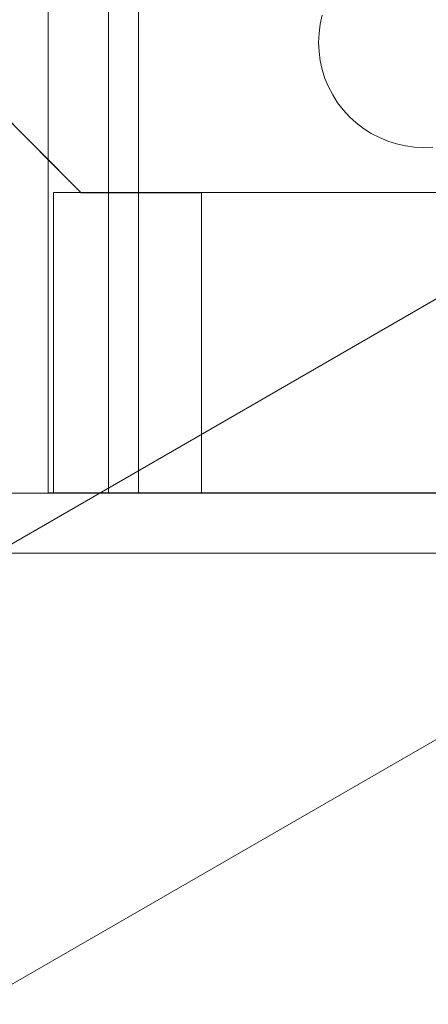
# Model space of a CAD drawing. Header units: inches. Extents: x -412 to -304, y -62 to 18.
# Tile 42 of 256: x -361.201 to -360.665, y -49.185 to -47.894. Entities that reach past the tile are written whole.
import ezdxf

# ---------------------------------------------------------------- set-up
doc = ezdxf.new("R2010")
doc.units = ezdxf.units.IN
doc.header["$LTSCALE"] = 32
doc.header["$MEASUREMENT"] = 0
doc.linetypes.add('Dash Style-1', pattern=[0.083328, 0.041656, -0.041672])
for name, color, linetype, lineweight in [('Black', 7, 'Continuous', 18), ('DashLine', 7, 'Continuous', 13), ('DashLineFill', 7, 'Dash Style-1', 13), ('Drawing', 7, 'Continuous', 18), ('Metal_HtAdjMech', 7, 'Continuous', 18), ('Metal_MP', 7, 'Continuous', 5), ('None', 7, 'Continuous', 18), ('SolidLine', 7, 'Continuous', 15), ('Wood_1-H', 7, 'Continuous', 13)]:
    doc.layers.add(name, color=color, linetype=linetype, lineweight=lineweight)

# ---------------------------------------------------------------- blocks, each defined once
blk = doc.blocks.new('Group-20')
at = {"layer": 'Black'}
for points in [[(-34.5479, 16.5361, 28.9791), (34.5479, 16.5361, 28.9791), (34.5479, -16.5361, 28.9791), (-34.5479, -16.5361, 28.9791)], [(-34.5479, 16.5361, 27.7008), (34.5479, 16.5361, 27.7008), (34.5479, -16.5361, 27.7008), (-34.5479, -16.5361, 27.7008)]]:
    blk.add_3dface(points, dxfattribs=at)
at = {"layer": 'Wood_1-H'}
for points in [[(-35.9649, 17.9531, 28.9988), (35.9649, 17.9531, 28.9988), (35.9649, -17.9531, 28.9988), (-35.9649, -17.9531, 28.9988)], [(-35.9649, 17.9531, 28.9791), (35.9649, 17.9531, 28.9791), (35.9649, -17.9531, 28.9791), (-35.9649, -17.9531, 28.9791)]]:
    blk.add_3dface(points, dxfattribs=at)
blk = doc.blocks.new('MP-Leg-502-89 (3D)')
at = {"layer": 'Metal_MP', "invisible_edges": 8}
for points in [[(-1.8444, 0.25, 5.2951), (-19.271, 0.25, 1.8125), (-19.271, -0.25, 1.8125), (-1.8444, -0.25, 5.2951)], [(-1.8444, -0.25, 2.3026), (-19.271, -0.25, 0.3125), (-19.271, 0.25, 0.3125), (-1.8444, 0.25, 2.3026)]]:
    blk.add_3dface(points, dxfattribs=at)
at = {"layer": 'Metal_MP'}
for points in [[(-1.8444, 0.25, 5.2951), (-1.8444, 0.25, 2.3026), (-19.271, 0.25, 0.3125), (-19.271, 0.25, 1.8125)], [(-1.8444, -0.25, 2.3026), (-1.8444, -0.25, 5.2951), (-19.271, -0.25, 1.8125), (-19.271, -0.25, 0.3125)]]:
    blk.add_3dface(points, dxfattribs=at)
blk = doc.blocks.new('MPHtAdjLeg-16 (3D)')
at = {"layer": 'DashLine', "color": 7, "rotation": 59.99999999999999}
blk.add_blockref('MP-Leg-502-89 (3D)', (0, 0), dxfattribs=at)
blk = doc.blocks.new('MpHtAdjBase-3 (3D)')
at = {"layer": 'Black', "color": 7, "xscale": -1}
blk.add_blockref('MPHtAdjLeg-16 (3D)', (21.5551, 0), dxfattribs=at)
blk = doc.blocks.new('TEK04-FrameB (3D)')
at = {"layer": 'Metal_HtAdjMech'}
for points, invisible_edges in [([(0, 0.4917, 11.5064), (8.3622, 0.4917, 11.5064), (8.3622, 0.4921, 11.4961), (0, 0.4921, 11.4961)], 1), ([(6.5846, 0.4921, 10.8511), (0, 0.4921, 10.1575), (1.4841, 0.4921, 10.6705), (1.5114, 0.4921, 10.6741)], 11), ([(1.5114, 0.4921, 11.2944), (1.4841, 0.4921, 11.298), (0, 0.4921, 11.4961), (8.3622, 0.4921, 11.4961)], 10), ([(0, 0.4921, 10.1575), (1.3752, 0.4921, 10.68), (1.402, 0.4921, 10.6741)], 9), ([(0, 0.4921, 10.1575), (1.1429, 0.4921, 10.9568), (1.1465, 0.4921, 10.9296)], 9), ([(0, 0.4921, 11.4961), (1.1525, 0.4921, 11.0658), (1.1465, 0.4921, 11.0389)], 9), ([(0, 0.4921, 10.1575), (1.4567, 0.4921, 10.6693), (1.4841, 0.4921, 10.6705)], 9), ([(0, 0.4921, 10.1575), (1.349, 0.4921, 10.6883), (1.3752, 0.4921, 10.68)], 9), ([(0, 0.4921, 10.1575), (1.2992, 0.4921, 10.7115), (1.3236, 0.4921, 10.6988)], 9), ([(0, 0.4921, 10.1575), (1.2542, 0.4921, 10.743), (1.276, 0.4921, 10.7263)], 9), ([(0, 0.4921, 10.1575), (1.1607, 0.4921, 10.8765), (1.1712, 0.4921, 10.8511)], 9), ([(0, 0.4921, 10.1575), (0, 0.4921, 11.4961), (1.1417, 0.4921, 10.9843), (1.1429, 0.4921, 10.9568)], 10), ([(1.1465, 0.4921, 11.0389), (1.1429, 0.4921, 11.0117), (0, 0.4921, 11.4961)], 10), ([(0, 0.4921, 11.4961), (1.2542, 0.4921, 11.2255), (1.234, 0.4921, 11.207)], 9), ([(0, 0.4921, 11.4961), (1.349, 0.4921, 11.2802), (1.3236, 0.4921, 11.2697)], 9), ([(0, 0.4921, 10.1575), (6.8426, 0.4921, 10.6705), (6.8701, 0.4921, 10.6693)], 9), ([(1.402, 0.4921, 10.6741), (1.4292, 0.4921, 10.6705), (0, 0.4921, 10.1575)], 10), ([(1.276, 0.4921, 10.7263), (1.2992, 0.4921, 10.7115), (0, 0.4921, 10.1575)], 10), ([(0, 0.4921, 10.1575), (1.1525, 0.4921, 10.9027), (1.1607, 0.4921, 10.8765)], 9), ([(1.1429, 0.4921, 11.0117), (1.1417, 0.4921, 10.9843), (0, 0.4921, 11.4961)], 10), ([(0, 0.4921, 11.4961), (1.1987, 0.4921, 11.1649), (1.1839, 0.4921, 11.1417)], 9), ([(0, 0.4921, 11.4961), (1.276, 0.4921, 11.2423), (1.2542, 0.4921, 11.2255)], 9), ([(1.3236, 0.4921, 11.2697), (1.2992, 0.4921, 11.257), (0, 0.4921, 11.4961)], 10), ([(0, 0.4921, 10.1575), (6.8154, 0.4921, 10.6741), (6.8426, 0.4921, 10.6705)], 9), ([(6.8701, 0.4921, 10.6693), (20.5709, 0.4921, 10.1575), (0, 0.4921, 10.1575)], 9), ([(0, 0.4921, 10.1575), (6.6894, 0.4921, 10.7263), (6.7126, 0.4921, 10.7115)], 9), ([(1.4841, 0.4921, 11.298), (1.4567, 0.4921, 11.2992), (0, 0.4921, 11.4961)], 10), ([(1.3236, 0.4921, 10.6988), (1.349, 0.4921, 10.6883), (0, 0.4921, 10.1575)], 10), ([(1.1465, 0.4921, 10.9296), (1.1525, 0.4921, 10.9027), (0, 0.4921, 10.1575)], 10), ([(0, 0.4921, 11.4961), (1.1712, 0.4921, 11.1174), (1.1607, 0.4921, 11.092)], 9), ([(0, 0.4921, 11.4961), (1.2154, 0.4921, 11.1867), (1.1987, 0.4921, 11.1649)], 9), ([(1.2992, 0.4921, 11.257), (1.276, 0.4921, 11.2423), (0, 0.4921, 11.4961)], 10), ([(0, 0.4921, 11.4961), (1.402, 0.4921, 11.2944), (1.3752, 0.4921, 11.2885)], 9), ([(0, 0.4921, 11.4961), (1.4567, 0.4921, 11.2992), (1.4292, 0.4921, 11.298)], 9), ([(0, 0.4921, 10.1575), (6.7624, 0.4921, 10.6883), (6.7886, 0.4921, 10.68)], 9), ([(6.7126, 0.4921, 10.7115), (6.737, 0.4921, 10.6988), (0, 0.4921, 10.1575)], 10), ([(6.737, 0.4921, 10.6988), (6.7624, 0.4921, 10.6883), (0, 0.4921, 10.1575)], 10), ([(1.4292, 0.4921, 10.6705), (1.4567, 0.4921, 10.6693), (0, 0.4921, 10.1575)], 10), ([(0, 0.4921, 10.1575), (1.1839, 0.4921, 10.8268), (1.1987, 0.4921, 10.8036)], 9), ([(1.1607, 0.4921, 11.092), (1.1525, 0.4921, 11.0658), (0, 0.4921, 11.4961)], 10), ([(1.234, 0.4921, 11.207), (1.2154, 0.4921, 11.1867), (0, 0.4921, 11.4961)], 10), ([(1.4292, 0.4921, 11.298), (1.402, 0.4921, 11.2944), (0, 0.4921, 11.4961)], 10), ([(1.3752, 0.4921, 11.2885), (1.349, 0.4921, 11.2802), (0, 0.4921, 11.4961)], 10), ([(6.7886, 0.4921, 10.68), (6.8154, 0.4921, 10.6741), (0, 0.4921, 10.1575)], 10), ([(0, 0.4921, 10.1575), (1.2154, 0.4921, 10.7818), (1.234, 0.4921, 10.7615)], 9), ([(1.1712, 0.4921, 10.8511), (1.1839, 0.4921, 10.8268), (0, 0.4921, 10.1575)], 10), ([(0, 0.4921, 10.1575), (6.6474, 0.4921, 10.7615), (6.6676, 0.4921, 10.743)], 9), ([(0, 0.4921, 10.1575), (6.6121, 0.4921, 10.8036), (6.6288, 0.4921, 10.7818)], 9), ([(0, 0.4921, 10.1575), (6.5846, 0.4921, 10.8511), (6.5973, 0.4921, 10.8268)], 9), ([(1.234, 0.4921, 10.7615), (1.2542, 0.4921, 10.743), (0, 0.4921, 10.1575)], 10), ([(1.1839, 0.4921, 11.1417), (1.1712, 0.4921, 11.1174), (0, 0.4921, 11.4961)], 10), ([(6.6676, 0.4921, 10.743), (6.6894, 0.4921, 10.7263), (0, 0.4921, 10.1575)], 10), ([(6.5973, 0.4921, 10.8268), (6.6121, 0.4921, 10.8036), (0, 0.4921, 10.1575)], 10), ([(1.1987, 0.4921, 10.8036), (1.2154, 0.4921, 10.7818), (0, 0.4921, 10.1575)], 10), ([(6.6288, 0.4921, 10.7818), (6.6474, 0.4921, 10.7615), (0, 0.4921, 10.1575)], 10), ([(0, 0.4921, 10.1575), (20.5709, 0.4921, 10.1575), (20.5709, 0.4917, 10.1472), (0, 0.4917, 10.1472)], 4), ([(0, 0.4921, 11.4961), (0, 0.4921, 10.1575), (0, 0.4134, 10.1575), (0, 0.4134, 11.4961)], 10), ([(0, 0.4921, 10.1575), (0, 0.4917, 10.1472), (0, 0.4132, 10.154), (0, 0.4134, 10.1575)], 10), ([(0, 0.4134, 11.4961), (0, 0.4132, 11.4995), (0, 0.4917, 11.5064), (0, 0.4921, 11.4961)], 10), ([(0, 0.4903, 11.5166), (8.3622, 0.4903, 11.5166), (8.3622, 0.4917, 11.5064), (0, 0.4917, 11.5064)], 5), ([(0, 0.4917, 10.1472), (20.5709, 0.4917, 10.1472), (20.5709, 0.4903, 10.137), (0, 0.4903, 10.137)], 5), ([(0, 0.4903, 11.5166), (0, 0.4917, 11.5064), (0, 0.4132, 11.4995), (0, 0.4128, 11.5029)], 10), ([(0, 0.4128, 10.1506), (0, 0.4132, 10.154), (0, 0.4917, 10.1472), (0, 0.4903, 10.137)], 10), ([(0, 0.4881, 11.5266), (8.3622, 0.4881, 11.5266), (8.3622, 0.4903, 11.5166), (0, 0.4903, 11.5166)], 5), ([(0, 0.4903, 10.137), (20.5709, 0.4903, 10.137), (20.5709, 0.4881, 10.1269), (0, 0.4881, 10.1269)], 5), ([(0, 0.4128, 11.5029), (0, 0.412, 11.5063), (0, 0.4881, 11.5266), (0, 0.4903, 11.5166)], 10), ([(0, 0.4903, 10.137), (0, 0.4881, 10.1269), (0, 0.412, 10.1473), (0, 0.4128, 10.1506)], 10), ([(8.3622, 0.4881, 11.5266), (0, 0.4881, 11.5266), (0.3937, 0.4854, 11.5354)], 11), ([(0, 0.4881, 11.5266), (0, 0.4854, 11.5354), (0.3937, 0.4854, 11.5354)], 8), ([(0, 0.4881, 10.1269), (20.5709, 0.4881, 10.1269), (20.5709, 0.485, 10.1171), (0, 0.485, 10.1171)], 5), ([(0, 0.4854, 11.5354), (0, 0.4881, 11.5266), (0, 0.412, 11.5063), (0, 0.411, 11.5095)], 10), ([(0, 0.411, 10.144), (0, 0.412, 10.1473), (0, 0.4881, 10.1269), (0, 0.485, 10.1171)], 10), ([(0, 0.4854, 11.5354), (0, 0.4063, 11.5186), (0, 0.4042, 11.5214)], 9), ([(0, 0.4854, 11.5354), (0, 0.4097, 11.5127), (0, 0.4081, 11.5157)], 9), ([(0, 0.4854, 11.5354), (0, 0.3809, 11.5348), (0, 0.3774, 11.5353)], 9), ([(0, 0.4854, 11.5354), (0, 0.3875, 11.5331), (0, 0.3842, 11.5341)], 9), ([(0, 0.4854, 11.5354), (0, 0.3966, 11.5283), (0, 0.3937, 11.5302)], 9), ([(0, 0.4081, 11.5157), (0, 0.4063, 11.5186), (0, 0.4854, 11.5354)], 10), ([(0, 0.3842, 11.5341), (0, 0.3809, 11.5348), (0, 0.4854, 11.5354)], 10), ([(0, 0.3937, 11.5302), (0, 0.3907, 11.5317), (0, 0.4854, 11.5354)], 10), ([(0, 0.411, 11.5095), (0, 0.4097, 11.5127), (0, 0.4854, 11.5354)], 10), ([(0, 0.3907, 11.5317), (0, 0.3875, 11.5331), (0, 0.4854, 11.5354)], 10), ([(0, 0.4854, 11.5354), (0, 0.4019, 11.5239), (0, 0.3993, 11.5262)], 9), ([(0, 0.3993, 11.5262), (0, 0.3966, 11.5283), (0, 0.4854, 11.5354)], 10), ([(0, 0.4042, 11.5214), (0, 0.4019, 11.5239), (0, 0.4854, 11.5354)], 10), ([(0, 0.3774, 11.5353), (0, 0.374, 11.5354), (0, 0.4854, 11.5354)], 8), ([(0, 0.485, 10.1171), (20.5709, 0.485, 10.1171), (20.5709, 0.4811, 10.1076), (0, 0.4811, 10.1076)], 5), ([(0, 0.485, 10.1171), (0, 0.4811, 10.1076), (0, 0.4097, 10.1408), (0, 0.411, 10.144)], 10), ([(0, 0.4811, 10.1076), (20.5709, 0.4811, 10.1076), (20.5709, 0.4763, 10.0984), (0, 0.4763, 10.0984)], 5), ([(0, 0.4081, 10.1378), (0, 0.4097, 10.1408), (0, 0.4811, 10.1076), (0, 0.4763, 10.0984)], 10), ([(0.3937, 0.4854, 11.5354), (8.3622, 0.485, 11.5365), (8.3622, 0.4881, 11.5266)], 9), ([(0.3937, 0.485, 11.5365), (0.3937, 0.4854, 11.5354), (0.3937, 0.374, 11.5354)], 8), ([(0.3937, 0.4854, 11.5354), (0.3937, 0.485, 11.5365), (8.3622, 0.485, 11.5365)], 10), ([(0.3937, 0.4763, 11.5551), (0.3937, 0.4811, 11.546), (0.3937, 0.485, 11.5365), (0.3937, 0.374, 11.5354)], 12), ([(0.3937, 0.4811, 11.546), (8.3622, 0.4811, 11.546), (8.3622, 0.485, 11.5365), (0.3937, 0.485, 11.5365)], 5), ([(0.3937, 0.4763, 11.5551), (8.3622, 0.4763, 11.5551), (8.3622, 0.4811, 11.546), (0.3937, 0.4811, 11.546)], 5), ([(0, 0.4763, 10.0984), (20.5709, 0.4763, 10.0984), (20.5709, 0.4708, 10.0897), (0, 0.4708, 10.0897)], 5), ([(0, 0.4763, 10.0984), (0, 0.4708, 10.0897), (0, 0.4063, 10.1349), (0, 0.4081, 10.1378)], 10), ([(0, 0.4708, 10.0897), (20.5709, 0.4708, 10.0897), (20.5709, 0.4645, 10.0816), (0, 0.4645, 10.0816)], 5), ([(0, 0.4042, 10.1322), (0, 0.4063, 10.1349), (0, 0.4708, 10.0897), (0, 0.4645, 10.0816)], 10), ([(0.3937, 0.4708, 11.5638), (0.3937, 0.4763, 11.5551), (0.3937, 0.374, 11.5354)], 10), ([(0.3937, 0.4708, 11.5638), (8.3622, 0.4708, 11.5638), (8.3622, 0.4763, 11.5551), (0.3937, 0.4763, 11.5551)], 5), ([(0.3937, 0.374, 11.5354), (0.3937, 0.4575, 11.5796), (0.3937, 0.4645, 11.572), (0.3937, 0.4708, 11.5638)], 9), ([(0.3937, 0.4645, 11.572), (8.3622, 0.4645, 11.572), (8.3622, 0.4708, 11.5638), (0.3937, 0.4708, 11.5638)], 5), ([(0, 0.4645, 10.0816), (20.5709, 0.4645, 10.0816), (20.5709, 0.4575, 10.074), (0, 0.4575, 10.074)], 5), ([(0, 0.4645, 10.0816), (0, 0.4575, 10.074), (0, 0.4019, 10.1296), (0, 0.4042, 10.1322)], 10), ([(0, 0.4575, 10.074), (20.5709, 0.4575, 10.074), (20.5709, 0.4499, 10.067), (0, 0.4499, 10.067)], 5), ([(0, 0.3993, 10.1273), (0, 0.4019, 10.1296), (0, 0.4575, 10.074), (0, 0.4499, 10.067)], 10), ([(0.3937, 0.4575, 11.5796), (8.3622, 0.4575, 11.5796), (8.3622, 0.4645, 11.572), (0.3937, 0.4645, 11.572)], 5), ([(0.3937, 0.374, 11.5354), (0.3937, 0.4418, 11.5928), (0.3937, 0.4499, 11.5865), (0.3937, 0.4575, 11.5796)], 9), ([(0.3937, 0.4499, 11.5865), (8.3622, 0.4499, 11.5865), (8.3622, 0.4575, 11.5796), (0.3937, 0.4575, 11.5796)], 5), ([(0, 0.4499, 10.067), (20.5709, 0.4499, 10.067), (20.5709, 0.4418, 10.0607), (0, 0.4418, 10.0607)], 5), ([(0, 0.4499, 10.067), (0, 0.4418, 10.0607), (0, 0.3966, 10.1252), (0, 0.3993, 10.1273)], 10), ([(0, 0.4418, 10.0607), (20.5709, 0.4418, 10.0607), (20.5709, 0.4331, 10.0552), (0, 0.4331, 10.0552)], 5), ([(0, 0.3937, 10.1234), (0, 0.3966, 10.1252), (0, 0.4418, 10.0607), (0, 0.4331, 10.0552)], 10), ([(0.3937, 0.4418, 11.5928), (8.3622, 0.4418, 11.5928), (8.3622, 0.4499, 11.5865), (0.3937, 0.4499, 11.5865)], 5), ([(0.3937, 0.4331, 11.5983), (0.3937, 0.4418, 11.5928), (0.3937, 0.374, 11.5354)], 10), ([(0.3937, 0.4331, 11.5983), (8.3622, 0.4331, 11.5983), (8.3622, 0.4418, 11.5928), (0.3937, 0.4418, 11.5928)], 5), ([(0, 0.4331, 10.0552), (20.5709, 0.4331, 10.0552), (20.5709, 0.4239, 10.0504), (0, 0.4239, 10.0504)], 5), ([(0, 0.4331, 10.0552), (0, 0.4239, 10.0504), (0, 0.3907, 10.1218), (0, 0.3937, 10.1234)], 10), ([(0.3937, 0.374, 11.5354), (0.3937, 0.4144, 11.6071), (0.3937, 0.4239, 11.6031), (0.3937, 0.4331, 11.5983)], 9), ([(0.3937, 0.4239, 11.6031), (8.3622, 0.4239, 11.6031), (8.3622, 0.4331, 11.5983), (0.3937, 0.4331, 11.5983)], 5), ([(0, 0.4239, 10.0504), (20.5709, 0.4239, 10.0504), (20.5709, 0.4144, 10.0465), (0, 0.4144, 10.0465)], 5), ([(0, 0.4239, 10.0504), (0, 0.4144, 10.0465), (0, 0.3875, 10.1205), (0, 0.3907, 10.1218)], 10), ([(0, 0.4144, 10.0465), (20.5709, 0.4144, 10.0465), (20.5709, 0.4046, 10.0434), (0, 0.4046, 10.0434)], 5), ([(0, 0.3842, 10.1195), (0, 0.3875, 10.1205), (0, 0.4144, 10.0465), (0, 0.4046, 10.0434)], 10), ([(0, 0.4134, 11.4961), (8.3622, 0.4134, 11.4961), (8.3622, 0.4132, 11.4995), (0, 0.4132, 11.4995)], 4), ([(0, 0.4134, 11.4961), (1.4567, 0.4134, 11.2992), (1.4841, 0.4134, 11.298)], 9), ([(0, 0.4134, 11.4961), (1.349, 0.4134, 11.2802), (1.3752, 0.4134, 11.2885)], 9), ([(0, 0.4134, 11.4961), (1.1429, 0.4134, 11.0117), (1.1465, 0.4134, 11.0389)], 9), ([(0, 0.4134, 10.1575), (1.1525, 0.4134, 10.9027), (1.1465, 0.4134, 10.9296)], 9), ([(1.4841, 0.4134, 11.298), (6.5563, 0.4134, 11.0117), (0, 0.4134, 11.4961)], 11), ([(1.3752, 0.4134, 11.2885), (1.402, 0.4134, 11.2944), (0, 0.4134, 11.4961)], 10), ([(0, 0.4134, 11.4961), (1.2992, 0.4134, 11.257), (1.3236, 0.4134, 11.2697)], 9), ([(0, 0.4134, 11.4961), (1.2154, 0.4134, 11.1867), (1.234, 0.4134, 11.207)], 9), ([(0, 0.4134, 11.4961), (1.1417, 0.4134, 10.9843), (1.1429, 0.4134, 11.0117)], 9), ([(1.1465, 0.4134, 10.9296), (1.1429, 0.4134, 10.9568), (0, 0.4134, 10.1575)], 10), ([(0, 0.4134, 10.1575), (1.1839, 0.4134, 10.8268), (1.1712, 0.4134, 10.8511)], 9), ([(0, 0.4134, 11.4961), (6.8154, 0.4134, 11.2944), (6.8426, 0.4134, 11.298)], 9), ([(0, 0.4134, 11.4961), (6.6894, 0.4134, 11.2423), (6.7126, 0.4134, 11.257)], 9), ([(0, 0.4134, 11.4961), (6.5563, 0.4134, 11.0117), (6.5599, 0.4134, 11.0389)], 9), ([(1.402, 0.4134, 11.2944), (1.4292, 0.4134, 11.298), (0, 0.4134, 11.4961)], 10), ([(0, 0.4134, 11.4961), (1.276, 0.4134, 11.2423), (1.2992, 0.4134, 11.257)], 9), ([(1.234, 0.4134, 11.207), (1.2542, 0.4134, 11.2255), (0, 0.4134, 11.4961)], 10), ([(1.1429, 0.4134, 10.9568), (1.1417, 0.4134, 10.9843), (0, 0.4134, 11.4961), (0, 0.4134, 10.1575)], 10), ([(1.1712, 0.4134, 10.8511), (1.1607, 0.4134, 10.8765), (0, 0.4134, 10.1575)], 10), ([(6.8426, 0.4134, 11.298), (8.3622, 0.4134, 11.4961), (0, 0.4134, 11.4961)], 9), ([(0, 0.4134, 11.4961), (6.7624, 0.4134, 11.2802), (6.7886, 0.4134, 11.2885)], 9), ([(6.7126, 0.4134, 11.257), (6.737, 0.4134, 11.2697), (0, 0.4134, 11.4961)], 10), ([(6.737, 0.4134, 11.2697), (6.7624, 0.4134, 11.2802), (0, 0.4134, 11.4961)], 10), ([(6.5599, 0.4134, 11.0389), (6.5659, 0.4134, 11.0658), (0, 0.4134, 11.4961)], 10), ([(6.5659, 0.4134, 11.0658), (6.5741, 0.4134, 11.092), (0, 0.4134, 11.4961)], 10), ([(1.4292, 0.4134, 11.298), (1.4567, 0.4134, 11.2992), (0, 0.4134, 11.4961)], 10), ([(1.2542, 0.4134, 11.2255), (1.276, 0.4134, 11.2423), (0, 0.4134, 11.4961)], 10), ([(0, 0.4134, 11.4961), (1.1712, 0.4134, 11.1174), (1.1839, 0.4134, 11.1417)], 9), ([(0, 0.4134, 11.4961), (1.1525, 0.4134, 11.0658), (1.1607, 0.4134, 11.092)], 9), ([(1.1607, 0.4134, 10.8765), (1.1525, 0.4134, 10.9027), (0, 0.4134, 10.1575)], 10), ([(6.7886, 0.4134, 11.2885), (6.8154, 0.4134, 11.2944), (0, 0.4134, 11.4961)], 10), ([(0, 0.4134, 11.4961), (6.5973, 0.4134, 11.1417), (6.6121, 0.4134, 11.1649)], 9), ([(1.3236, 0.4134, 11.2697), (1.349, 0.4134, 11.2802), (0, 0.4134, 11.4961)], 10), ([(1.1839, 0.4134, 11.1417), (1.1987, 0.4134, 11.1649), (0, 0.4134, 11.4961)], 10), ([(1.1465, 0.4134, 11.0389), (1.1525, 0.4134, 11.0658), (0, 0.4134, 11.4961)], 10), ([(0, 0.4134, 10.1575), (1.2154, 0.4134, 10.7818), (1.1987, 0.4134, 10.8036)], 9), ([(0, 0.4134, 10.1575), (1.4292, 0.4134, 10.6705), (1.402, 0.4134, 10.6741)], 9), ([(0, 0.4134, 11.4961), (6.6474, 0.4134, 11.207), (6.6676, 0.4134, 11.2255)], 9), ([(6.6121, 0.4134, 11.1649), (6.6288, 0.4134, 11.1867), (0, 0.4134, 11.4961)], 10), ([(6.6288, 0.4134, 11.1867), (6.6474, 0.4134, 11.207), (0, 0.4134, 11.4961)], 10), ([(6.5741, 0.4134, 11.092), (6.5846, 0.4134, 11.1174), (0, 0.4134, 11.4961)], 10), ([(1.1987, 0.4134, 11.1649), (1.2154, 0.4134, 11.1867), (0, 0.4134, 11.4961)], 10), ([(1.1987, 0.4134, 10.8036), (1.1839, 0.4134, 10.8268), (0, 0.4134, 10.1575)], 10), ([(0, 0.4134, 10.1575), (1.2992, 0.4134, 10.7115), (1.276, 0.4134, 10.7263)], 9), ([(0, 0.4134, 10.1575), (1.349, 0.4134, 10.6883), (1.3236, 0.4134, 10.6988)], 9), ([(1.402, 0.4134, 10.6741), (1.3752, 0.4134, 10.68), (0, 0.4134, 10.1575)], 10), ([(6.6676, 0.4134, 11.2255), (6.6894, 0.4134, 11.2423), (0, 0.4134, 11.4961)], 10), ([(6.5846, 0.4134, 11.1174), (6.5973, 0.4134, 11.1417), (0, 0.4134, 11.4961)], 10), ([(1.1607, 0.4134, 11.092), (1.1712, 0.4134, 11.1174), (0, 0.4134, 11.4961)], 10), ([(1.3236, 0.4134, 10.6988), (1.2992, 0.4134, 10.7115), (0, 0.4134, 10.1575)], 10), ([(0, 0.4134, 10.1575), (1.4567, 0.4134, 10.6693), (1.4292, 0.4134, 10.6705)], 9), ([(0, 0.4134, 10.1575), (1.2542, 0.4134, 10.743), (1.234, 0.4134, 10.7615)], 9), ([(1.3752, 0.4134, 10.68), (1.349, 0.4134, 10.6883), (0, 0.4134, 10.1575)], 10), ([(0, 0.4134, 10.1575), (1.5382, 0.4134, 10.68), (1.5114, 0.4134, 10.6741)], 9), ([(1.276, 0.4134, 10.7263), (1.2542, 0.4134, 10.743), (0, 0.4134, 10.1575)], 10), ([(0, 0.4134, 10.1575), (20.5709, 0.4134, 10.1575), (1.5644, 0.4134, 10.6883), (1.5382, 0.4134, 10.68)], 10), ([(1.5114, 0.4134, 10.6741), (1.4841, 0.4134, 10.6705), (0, 0.4134, 10.1575)], 10), ([(1.234, 0.4134, 10.7615), (1.2154, 0.4134, 10.7818), (0, 0.4134, 10.1575)], 10), ([(1.4841, 0.4134, 10.6705), (1.4567, 0.4134, 10.6693), (0, 0.4134, 10.1575)], 10), ([(0, 0.4132, 10.154), (20.5709, 0.4132, 10.154), (20.5709, 0.4134, 10.1575), (0, 0.4134, 10.1575)], 1), ([(0, 0.4132, 11.4995), (8.3622, 0.4132, 11.4995), (8.3622, 0.4128, 11.5029), (0, 0.4128, 11.5029)], 5), ([(0, 0.4128, 10.1506), (20.5709, 0.4128, 10.1506), (20.5709, 0.4132, 10.154), (0, 0.4132, 10.154)], 5), ([(0.3937, 0.4144, 11.6071), (8.3622, 0.4144, 11.6071), (8.3622, 0.4239, 11.6031), (0.3937, 0.4239, 11.6031)], 5), ([(0.3937, 0.374, 11.5354), (0.3937, 0.4046, 11.6101), (0.3937, 0.4144, 11.6071)], 9), ([(0.3937, 0.4046, 11.6101), (8.3622, 0.4046, 11.6101), (8.3622, 0.4144, 11.6071), (0.3937, 0.4144, 11.6071)], 5), ([(0, 0.4128, 11.5029), (8.3622, 0.4128, 11.5029), (8.3622, 0.412, 11.5063), (0, 0.412, 11.5063)], 5), ([(0, 0.412, 10.1473), (20.5709, 0.412, 10.1473), (20.5709, 0.4128, 10.1506), (0, 0.4128, 10.1506)], 5), ([(0, 0.412, 11.5063), (8.3622, 0.412, 11.5063), (8.3622, 0.411, 11.5095), (0, 0.411, 11.5095)], 5), ([(0, 0.411, 10.144), (20.5709, 0.411, 10.144), (20.5709, 0.412, 10.1473), (0, 0.412, 10.1473)], 5), ([(0, 0.411, 11.5095), (8.3622, 0.411, 11.5095), (8.3622, 0.4097, 11.5127), (0, 0.4097, 11.5127)], 5), ([(0, 0.4097, 10.1408), (20.5709, 0.4097, 10.1408), (20.5709, 0.411, 10.144), (0, 0.411, 10.144)], 5), ([(0, 0.4097, 11.5127), (8.3622, 0.4097, 11.5127), (8.3622, 0.4081, 11.5157), (0, 0.4081, 11.5157)], 5), ([(0, 0.4081, 10.1378), (20.5709, 0.4081, 10.1378), (20.5709, 0.4097, 10.1408), (0, 0.4097, 10.1408)], 5), ([(0, 0.4081, 11.5157), (8.3622, 0.4081, 11.5157), (8.3622, 0.4063, 11.5186), (0, 0.4063, 11.5186)], 5), ([(0, 0.4063, 10.1349), (20.5709, 0.4063, 10.1349), (20.5709, 0.4081, 10.1378), (0, 0.4081, 10.1378)], 5), ([(0, 0.4063, 11.5186), (8.3622, 0.4063, 11.5186), (8.3622, 0.4042, 11.5214), (0, 0.4042, 11.5214)], 5), ([(0, 0.4042, 10.1322), (20.5709, 0.4042, 10.1322), (20.5709, 0.4063, 10.1349), (0, 0.4063, 10.1349)], 5), ([(0, 0.4046, 10.0434), (20.5709, 0.4046, 10.0434), (20.5709, 0.3945, 10.0412), (0, 0.3945, 10.0412)], 5), ([(0, 0.4046, 10.0434), (0, 0.3945, 10.0412), (0, 0.3809, 10.1187), (0, 0.3842, 10.1195)], 10), ([(0, 0.4042, 11.5214), (8.3622, 0.4042, 11.5214), (8.3622, 0.4019, 11.5239), (0, 0.4019, 11.5239)], 5), ([(0, 0.4019, 10.1296), (20.5709, 0.4019, 10.1296), (20.5709, 0.4042, 10.1322), (0, 0.4042, 10.1322)], 5), ([(0, 0.4019, 11.5239), (8.3622, 0.4019, 11.5239), (8.3622, 0.3993, 11.5262), (0, 0.3993, 11.5262)], 5), ([(0, 0.3993, 10.1273), (20.5709, 0.3993, 10.1273), (20.5709, 0.4019, 10.1296), (0, 0.4019, 10.1296)], 5), ([(0.3937, 0.374, 11.5354), (0.3937, 0.3945, 11.6124), (0.3937, 0.4046, 11.6101)], 9), ([(0.3937, 0.3945, 11.6124), (8.3622, 0.3945, 11.6124), (8.3622, 0.4046, 11.6101), (0.3937, 0.4046, 11.6101)], 5), ([(0, 0.3993, 11.5262), (8.3622, 0.3993, 11.5262), (8.3622, 0.3966, 11.5283), (0, 0.3966, 11.5283)], 5), ([(0, 0.3966, 10.1252), (20.5709, 0.3966, 10.1252), (20.5709, 0.3993, 10.1273), (0, 0.3993, 10.1273)], 5), ([(0, 0.3966, 11.5283), (8.3622, 0.3966, 11.5283), (8.3622, 0.3937, 11.5302), (0, 0.3937, 11.5302)], 5), ([(0, 0.3937, 10.1234), (20.5709, 0.3937, 10.1234), (20.5709, 0.3966, 10.1252), (0, 0.3966, 10.1252)], 5), ([(0, 0.3945, 10.0412), (20.5709, 0.3945, 10.0412), (20.5709, 0.3843, 10.0398), (0, 0.3843, 10.0398)], 5), ([(0, 0.3774, 10.1183), (0, 0.3809, 10.1187), (0, 0.3945, 10.0412), (0, 0.3843, 10.0398)], 10), ([(0, 0.3937, 11.5302), (8.3622, 0.3937, 11.5302), (8.3622, 0.3907, 11.5317), (0, 0.3907, 11.5317)], 5), ([(0, 0.3907, 10.1218), (20.5709, 0.3907, 10.1218), (20.5709, 0.3937, 10.1234), (0, 0.3937, 10.1234)], 5), ([(0, 0.3907, 11.5317), (8.3622, 0.3907, 11.5317), (8.3622, 0.3875, 11.5331), (0, 0.3875, 11.5331)], 5), ([(0, 0.3875, 10.1205), (20.5709, 0.3875, 10.1205), (20.5709, 0.3907, 10.1218), (0, 0.3907, 10.1218)], 5), ([(0, 0.3875, 11.5331), (8.3622, 0.3875, 11.5331), (8.3622, 0.3842, 11.5341), (0, 0.3842, 11.5341)], 5), ([(0, 0.3842, 10.1195), (20.5709, 0.3842, 10.1195), (20.5709, 0.3875, 10.1205), (0, 0.3875, 10.1205)], 5), ([(0.3937, 0.374, 11.5354), (0.3937, 0.374, 11.6142), (0.3937, 0.3843, 11.6137), (0.3937, 0.3945, 11.6124)], 9), ([(0.3937, 0.3843, 11.6137), (8.3622, 0.3843, 11.6137), (8.3622, 0.3945, 11.6124), (0.3937, 0.3945, 11.6124)], 5), ([(0, 0.3843, 10.0398), (20.5709, 0.3843, 10.0398), (20.5709, 0.374, 10.0394), (0, 0.374, 10.0394)], 1), ([(0, 0.374, 10.1181), (0, 0.3774, 10.1183), (0, 0.3843, 10.0398), (0, 0.374, 10.0394)], 10), ([(0, 0.3842, 11.5341), (8.3622, 0.3842, 11.5341), (8.3622, 0.3809, 11.5348), (0, 0.3809, 11.5348)], 5), ([(0, 0.3809, 10.1187), (20.5709, 0.3809, 10.1187), (20.5709, 0.3842, 10.1195), (0, 0.3842, 10.1195)], 5), ([(0, 0.3809, 11.5348), (8.3622, 0.3809, 11.5348), (8.3622, 0.3774, 11.5353), (0, 0.3774, 11.5353)], 5), ([(0, 0.3774, 10.1183), (20.5709, 0.3774, 10.1183), (20.5709, 0.3809, 10.1187), (0, 0.3809, 10.1187)], 5), ([(0, 0.3774, 11.5353), (8.3622, 0.3774, 11.5353), (8.3622, 0.374, 11.5354), (0.3937, 0.374, 11.5354)], 9), ([(0.3937, 0.374, 11.5354), (0, 0.374, 11.5354), (0, 0.3774, 11.5353)], 8), ([(0, 0.374, 10.1181), (20.5709, 0.374, 10.1181), (20.5709, 0.3774, 10.1183), (0, 0.3774, 10.1183)], 4), ([(0.3937, 0.374, 11.6142), (8.3622, 0.374, 11.6142), (8.3622, 0.3843, 11.6137), (0.3937, 0.3843, 11.6137)], 4), ([(0, 0.374, 10.0394), (0, -0.374, 10.0394), (0, -0.374, 10.1181), (0, 0.374, 10.1181)], 10), ([(20.5709, 0.374, 10.1181), (0, 0.374, 10.1181), (0.6026, 0.1373, 10.1181), (0.6145, 0.1357, 10.1181)], 10), ([(0, 0.374, 10.1181), (0.5906, 0.1378, 10.1181), (0.6026, 0.1373, 10.1181)], 9), ([(0, 0.374, 10.1181), (0.5666, 0.1357, 10.1181), (0.5785, 0.1373, 10.1181)], 9), ([(0, 0.374, 10.1181), (0.5323, 0.1249, 10.1181), (0.5434, 0.1295, 10.1181)], 9), ([(0.5785, 0.1373, 10.1181), (0.5906, 0.1378, 10.1181), (0, 0.374, 10.1181)], 10), ([(0.5434, 0.1295, 10.1181), (0.5549, 0.1331, 10.1181), (0, 0.374, 10.1181)], 10), ([(0.5549, 0.1331, 10.1181), (0.5666, 0.1357, 10.1181), (0, 0.374, 10.1181)], 10), ([(0, 0.374, 10.1181), (0.5115, 0.1129, 10.1181), (0.5217, 0.1193, 10.1181)], 9), ([(0, 0.374, 10.1181), (0.502, 0.1056, 10.1181), (0.5115, 0.1129, 10.1181)], 9), ([(0.5217, 0.1193, 10.1181), (0.5323, 0.1249, 10.1181), (0, 0.374, 10.1181)], 10), ([(0, 0.374, 10.1181), (0.4575, 0.0357, 10.1181), (0.4611, 0.0471, 10.1181)], 9), ([(0, 0.374, 10.1181), (0.4548, 0.0239, 10.1181), (0.4575, 0.0357, 10.1181)], 9), ([(0.4611, 0.0471, 10.1181), (0.4657, 0.0582, 10.1181), (0, 0.374, 10.1181)], 10), ([(0, 0.374, 10.1181), (0, -0.374, 10.1181), (0.4533, -0.012, 10.1181), (0.4528, 0, 10.1181)], 10), ([(0, 0.374, 10.1181), (0.4777, 0.079, 10.1181), (0.485, 0.0886, 10.1181)], 9), ([(0.4657, 0.0582, 10.1181), (0.4712, 0.0689, 10.1181), (0, 0.374, 10.1181)], 10), ([(0.4528, 0, 10.1181), (0.4533, 0.012, 10.1181), (0, 0.374, 10.1181)], 10), ([(0.485, 0.0886, 10.1181), (0.4931, 0.0974, 10.1181), (0, 0.374, 10.1181)], 10), ([(0.4533, 0.012, 10.1181), (0.4548, 0.0239, 10.1181), (0, 0.374, 10.1181)], 10), ([(0.4712, 0.0689, 10.1181), (0.4777, 0.079, 10.1181), (0, 0.374, 10.1181)], 10), ([(0.4931, 0.0974, 10.1181), (0.502, 0.1056, 10.1181), (0, 0.374, 10.1181)], 10), ([(0, 0.374, 10.0394), (2.1774, 0.1373, 10.0394), (2.1654, 0.1378, 10.0394)], 9), ([(2.1654, 0.1378, 10.0394), (0.6262, 0.1331, 10.0394), (0, 0.374, 10.0394)], 11), ([(0.6262, 0.1331, 10.0394), (0.6145, 0.1357, 10.0394), (0, 0.374, 10.0394)], 10), ([(0, 0.374, 10.0394), (0.5549, 0.1331, 10.0394), (0.5434, 0.1295, 10.0394)], 9), ([(0, 0.374, 10.0394), (0.5906, 0.1378, 10.0394), (0.5785, 0.1373, 10.0394)], 9), ([(0.6145, 0.1357, 10.0394), (0.6026, 0.1373, 10.0394), (0, 0.374, 10.0394)], 10), ([(0, 0.374, 10.0394), (0.5666, 0.1357, 10.0394), (0.5549, 0.1331, 10.0394)], 9), ([(0.6026, 0.1373, 10.0394), (0.5906, 0.1378, 10.0394), (0, 0.374, 10.0394)], 10), ([(0, 0.374, 10.0394), (0.5323, 0.1249, 10.0394), (0.5217, 0.1193, 10.0394)], 9), ([(0.5785, 0.1373, 10.0394), (0.5666, 0.1357, 10.0394), (0, 0.374, 10.0394)], 10), ([(0.5217, 0.1193, 10.0394), (0.5115, 0.1129, 10.0394), (0, 0.374, 10.0394)], 10), ([(0.5434, 0.1295, 10.0394), (0.5323, 0.1249, 10.0394), (0, 0.374, 10.0394)], 10), ([(2.1774, 0.1373, 10.0394), (0, 0.374, 10.0394), (20.5709, 0.374, 10.0394)], 9), ([(0, 0.374, 10.0394), (0.4657, 0.0582, 10.0394), (0.4611, 0.0471, 10.0394)], 9), ([(0.4611, 0.0471, 10.0394), (0.4575, 0.0357, 10.0394), (0, 0.374, 10.0394)], 10), ([(0, 0.374, 10.0394), (0.4712, 0.0689, 10.0394), (0.4657, 0.0582, 10.0394)], 9), ([(0.5115, 0.1129, 10.0394), (0.502, 0.1056, 10.0394), (0, 0.374, 10.0394)], 10), ([(0, 0.374, 10.0394), (0.4548, 0.0239, 10.0394), (0.4533, 0.012, 10.0394)], 9), ([(0, 0.374, 10.0394), (0.4777, 0.079, 10.0394), (0.4712, 0.0689, 10.0394)], 9), ([(0, 0.374, 10.0394), (0.4931, 0.0974, 10.0394), (0.485, 0.0886, 10.0394)], 9), ([(0.4575, 0.0357, 10.0394), (0.4548, 0.0239, 10.0394), (0, 0.374, 10.0394)], 10), ([(0, 0.374, 10.0394), (0.502, 0.1056, 10.0394), (0.4931, 0.0974, 10.0394)], 9), ([(0.485, 0.0886, 10.0394), (0.4777, 0.079, 10.0394), (0, 0.374, 10.0394)], 10), ([(0.4533, 0.012, 10.0394), (0.4528, 0, 10.0394), (0, 0.374, 10.0394)], 10), ([(0, -0.374, 10.0394), (0, 0.374, 10.0394), (0.4528, 0, 10.0394), (0.4533, -0.012, 10.0394)], 10), ([(0.3937, -0.374, 11.6142), (0.3937, 0.374, 11.6142), (0.3937, 0.374, 11.5354), (0.3937, -0.374, 11.5354)], 10), ([(0.6145, 0.1357, 10.1181), (0.6262, 0.1331, 10.1181), (20.5709, 0.374, 10.1181)], 10), ([(0.5434, 0.1295, 10.0394), (0.5434, 0.1295, 10.1181), (0.5323, 0.1249, 10.1181), (0.5323, 0.1249, 10.0394)], 5), ([(0.5549, 0.1331, 10.0394), (0.5549, 0.1331, 10.1181), (0.5434, 0.1295, 10.1181), (0.5434, 0.1295, 10.0394)], 5), ([(0.5666, 0.1357, 10.0394), (0.5666, 0.1357, 10.1181), (0.5549, 0.1331, 10.1181), (0.5549, 0.1331, 10.0394)], 5), ([(0.5785, 0.1373, 10.0394), (0.5785, 0.1373, 10.1181), (0.5666, 0.1357, 10.1181), (0.5666, 0.1357, 10.0394)], 5), ([(0.5906, 0.1378, 10.0394), (0.5906, 0.1378, 10.1181), (0.5785, 0.1373, 10.1181), (0.5785, 0.1373, 10.0394)], 5), ([(0.6026, 0.1373, 10.0394), (0.6026, 0.1373, 10.1181), (0.5906, 0.1378, 10.1181), (0.5906, 0.1378, 10.0394)], 5), ([(0.6145, 0.1357, 10.0394), (0.6145, 0.1357, 10.1181), (0.6026, 0.1373, 10.1181), (0.6026, 0.1373, 10.0394)], 5), ([(0.6262, 0.1331, 10.0394), (0.6262, 0.1331, 10.1181), (0.6145, 0.1357, 10.1181), (0.6145, 0.1357, 10.0394)], 5), ([(0.5217, 0.1193, 10.0394), (0.5217, 0.1193, 10.1181), (0.5115, 0.1129, 10.1181), (0.5115, 0.1129, 10.0394)], 5), ([(0.5323, 0.1249, 10.0394), (0.5323, 0.1249, 10.1181), (0.5217, 0.1193, 10.1181), (0.5217, 0.1193, 10.0394)], 5), ([(0.502, 0.1056, 10.0394), (0.502, 0.1056, 10.1181), (0.4931, 0.0974, 10.1181), (0.4931, 0.0974, 10.0394)], 5), ([(0.5115, 0.1129, 10.0394), (0.5115, 0.1129, 10.1181), (0.502, 0.1056, 10.1181), (0.502, 0.1056, 10.0394)], 5), ([(0.4931, 0.0974, 10.0394), (0.4931, 0.0974, 10.1181), (0.485, 0.0886, 10.1181), (0.485, 0.0886, 10.0394)], 5), ([(0.4777, 0.079, 10.0394), (0.4777, 0.079, 10.1181), (0.4712, 0.0689, 10.1181), (0.4712, 0.0689, 10.0394)], 5), ([(0.485, 0.0886, 10.0394), (0.485, 0.0886, 10.1181), (0.4777, 0.079, 10.1181), (0.4777, 0.079, 10.0394)], 5), ([(0.4712, 0.0689, 10.0394), (0.4712, 0.0689, 10.1181), (0.4657, 0.0582, 10.1181), (0.4657, 0.0582, 10.0394)], 5), ([(0.4657, 0.0582, 10.0394), (0.4657, 0.0582, 10.1181), (0.4611, 0.0471, 10.1181), (0.4611, 0.0471, 10.0394)], 5), ([(0.4611, 0.0471, 10.0394), (0.4611, 0.0471, 10.1181), (0.4575, 0.0357, 10.1181), (0.4575, 0.0357, 10.0394)], 5), ([(0.4575, 0.0357, 10.0394), (0.4575, 0.0357, 10.1181), (0.4548, 0.0239, 10.1181), (0.4548, 0.0239, 10.0394)], 5), ([(0.4548, 0.0239, 10.0394), (0.4548, 0.0239, 10.1181), (0.4533, 0.012, 10.1181), (0.4533, 0.012, 10.0394)], 5), ([(0.4533, 0.012, 10.0394), (0.4533, 0.012, 10.1181), (0.4528, 0, 10.1181), (0.4528, 0, 10.0394)], 5), ([(0.4528, 0, 10.0394), (0.4528, 0, 10.1181), (0.4533, -0.012, 10.1181), (0.4533, -0.012, 10.0394)], 5)]:
    blk.add_3dface(points, dxfattribs=dict(at, invisible_edges=invisible_edges))
for points in [[(0, 0.374, 11.5354), (0.3937, 0.374, 11.5354), (0.3937, 0.4854, 11.5354), (0, 0.4854, 11.5354)], [(8.3622, 0.374, 11.6142), (0.3937, 0.374, 11.6142), (0.3937, -0.374, 11.6142), (8.3622, -0.374, 11.6142)], [(8.3622, 0.374, 11.5354), (8.3622, -0.374, 11.5354), (0.3937, -0.374, 11.5354), (0.3937, 0.374, 11.5354)]]:
    blk.add_3dface(points, dxfattribs=at)
blk = doc.blocks.new('TEK04-Frame (3D)')
at = {"layer": 'DashLineFill', "color": 7, "transparency": 33554687}
blk.add_blockref('TEK04-FrameB (3D)', (-1.4565, 2.5984, -11.6929), dxfattribs=at)
blk = doc.blocks.new('TIEndPipe-500 (3D)')
at = {"layer": 'Metal_HtAdjMech'}
for points, invisible_edges in [([(-1.5354, 9.1284, -0.9564), (-1.5354, 3.7401, -2.126), (-1.5354, -9.827, -0.0787), (-1.5354, 9.8617, -0.0787)], 10), ([(-1.1024, 7.4921, -0.0787), (-1.5354, 9.8617, -0.0787), (-1.4567, 2.8898, -0.0787)], 11), ([(-1.4567, -2.8551, -0.0787), (-1.4567, 2.8898, -0.0787), (-1.5354, 9.8617, -0.0787), (-1.5354, -9.827, -0.0787)], 10), ([(-1.4567, 9.1284, -0.9564), (-1.4567, 9.2482, -0.8886), (-1.4567, 9.8617, -0.1575), (-1.4567, 2.8898, -0.1575)], 8), ([(-1.4567, 2.8898, -0.1575), (-1.4567, 9.8617, -0.1575), (-1.1024, 7.4921, -0.1575)], 10), ([(-1.4567, 2.8898, -0.1575), (-1.4567, 3.7401, -2.126), (-1.4567, 9.1284, -0.9564)], 9), ([(-1.1024, 7.4921, -0.1575), (-1.0813, 7.4134, -0.1575), (-1.4567, 2.8898, -0.1575)], 10), ([(-1.4567, 2.8898, -0.0787), (-1.0813, 7.4134, -0.0787), (-1.1024, 7.4921, -0.0787)], 9), ([(-1.0813, 7.4134, -0.1575), (-1.0236, 7.3557, -0.1575), (-1.4567, 2.8898, -0.1575)], 10), ([(-1.4567, 2.8898, -0.0787), (-1.0236, 7.3557, -0.0787), (-1.0813, 7.4134, -0.0787)], 9), ([(-1.1024, 4.5393, -0.1575), (-1.4567, 2.8898, -0.1575), (-1.0236, 7.3557, -0.1575)], 11), ([(-1.0236, 7.3557, -0.0787), (-1.4567, 2.8898, -0.0787), (-1.1024, 4.5393, -0.0787)], 11), ([(-0.9449, 3.1654, -0.1575), (-1.063, 3.0473, -0.1575), (-1.4567, 2.8898, -0.1575), (-1.1024, 4.5393, -0.1575)], 14), ([(-1.4567, 2.8898, -0.0787), (-1.063, 3.0473, -0.0787), (-0.9449, 3.1654, -0.0787), (-1.1024, 4.5393, -0.0787)], 13), ([(-1.5354, -9.827, -0.0787), (-1.5354, 3.7401, -2.126), (-1.5354, -3.7401, -2.1235)], 9), ([(-1.4567, 2.8898, -0.1575), (-1.4567, -2.8551, -0.1575), (-1.4567, 3.7401, -2.126)], 11), ([(-1.4567, -3.7401, -2.1235), (-1.4567, 3.7401, -2.126), (-1.4567, -2.8551, -0.1575)], 10), ([(-1.063, 3.0473, -0.1575), (-1.063, 2.8898, -0.1575), (-1.4567, 2.8898, -0.1575)], 8), ([(-1.4567, 2.8898, -0.0787), (-1.063, 2.8898, -0.0787), (-1.063, 3.0473, -0.0787)], 8), ([(-1.4567, 2.8898, -0.1575), (-1.4567, 2.8898, -0.0787), (-1.4567, -2.8551, -0.0787), (-1.4567, -2.8551, -0.1575)], 8)]:
    blk.add_3dface(points, dxfattribs=dict(at, invisible_edges=invisible_edges))
for points in [[(-1.5354, 3.7401, -2.126), (-1.4567, 3.7401, -2.126), (-1.4567, -3.7401, -2.1235), (-1.5354, -3.7401, -2.1235)], [(-0.9449, 3.1654, -0.1575), (-0.9449, 3.1654, -0.0787), (-1.063, 3.0473, -0.0787), (-1.063, 3.0473, -0.1575)], [(-1.063, 3.0473, -0.1575), (-1.063, 3.0473, -0.0787), (-1.063, 2.8898, -0.0787), (-1.063, 2.8898, -0.1575)], [(-1.063, 2.8898, -0.1575), (-1.063, 2.8898, -0.0787), (-1.4567, 2.8898, -0.0787), (-1.4567, 2.8898, -0.1575)]]:
    blk.add_3dface(points, dxfattribs=at)
blk = doc.blocks.new('Group-23')
at = {"layer": 'None'}
blk.add_blockref('Group-20', (0, 0), dxfattribs=at)
at = {"layer": 'SolidLine', "color": 7}
blk.add_blockref('MpHtAdjBase-3 (3D)', (0, 0), dxfattribs=at)
at = {"layer": 'SolidLine', "color": 7, "rotation": 180}
for name in ['TIEndPipe-500 (3D)', 'TEK04-Frame (3D)']:
    blk.add_blockref(name, (21.5551, 0, 27.7008), dxfattribs=at)
blk = doc.blocks.new('MP Ht Adju Rect Table (3D)')
at = {"layer": 'None'}
blk.add_blockref('Group-23', (0, 0), dxfattribs=at)
at = {"layer": 'Drawing', "color": 0, "flags": 1}
for tag in ['Tag', 'Catalog', 'Option1', 'Option2', 'Option3', 'Option4', 'Option5', 'Option6', 'Option7', 'Option8', 'Option9', 'Option10', 'Option11', 'Option12', 'Custom', 'FinishGroup', 'Discount', 'Item2', 'Item3', 'Item6', 'Item9', 'Item10', 'Item12', 'Item13', 'Item16', 'Item19', 'Item20', 'Item21', 'Item22', 'Item23', 'Item24', 'Item25', 'Item8', 'Item18', 'Item1', 'Item4', 'Item5', 'Item7', 'Item11', 'Item14', 'Item15', 'Item17']:
    blk.add_attdef(tag, (-16.6066, -46.5306), '', height=0.00709, dxfattribs=at)

msp = doc.modelspace()

# ---------------------------------------------------------------- block references
at = {"layer": 'Drawing', "rotation": 270}
msp.add_blockref('MP Ht Adju Rect Table (3D)', (-358.0728, -25.5031), dxfattribs=at)

doc.saveas('drawing.dxf')
